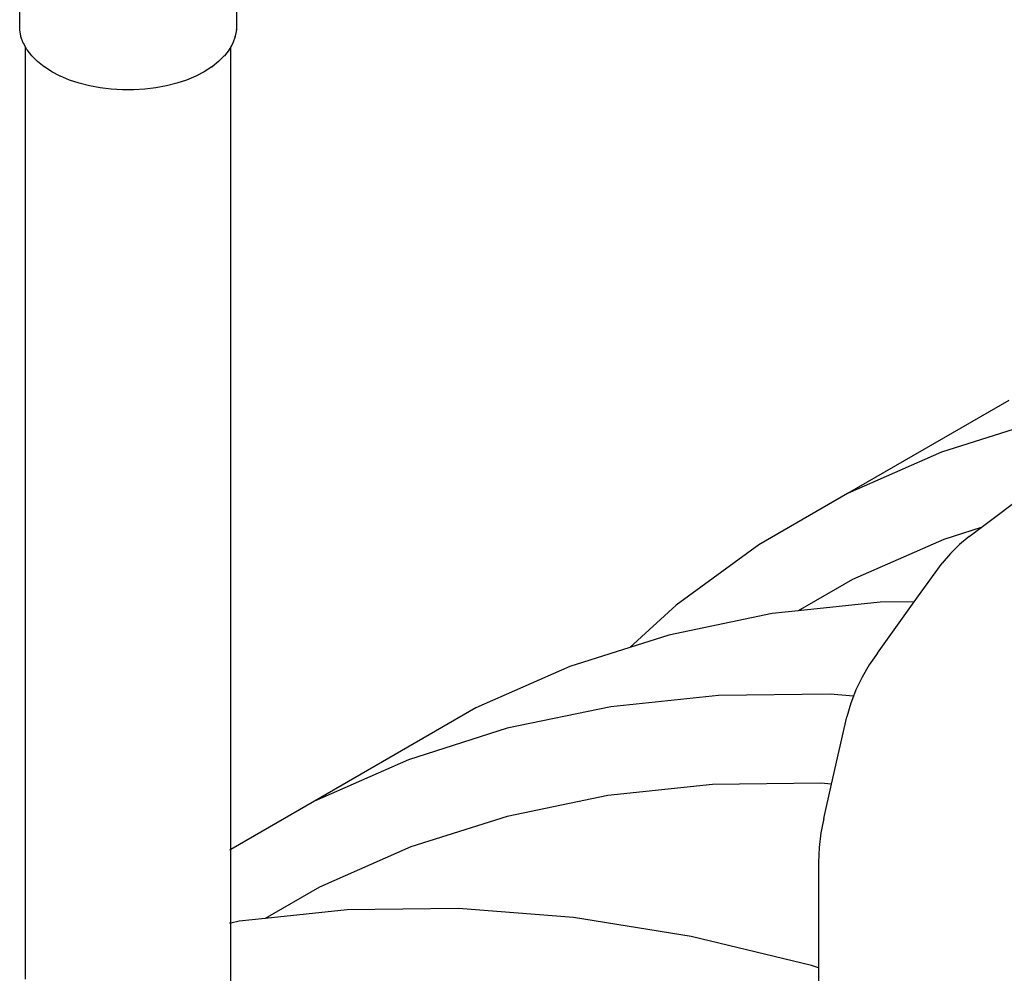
# Model space of a CAD drawing. Extents: x -17300 to -11339, y 1971 to 5059.
# Tile 27 of 81: x -13836 to -13792, y 3106 to 3147. Entities that reach past the tile are written whole.
import ezdxf

# ---------------------------------------------------------------- set-up
doc = ezdxf.new("R2010")
doc.units = 0
doc.header["$MEASUREMENT"] = 0
doc.layers.get('0').update_dxf_attribs({"linetype": 'CONTINUOUS'})
doc.layers.add('TANK-SLOPE', color=2, linetype='CONTINUOUS')

# ---------------------------------------------------------------- blocks, each defined once
blk = doc.blocks.new('5-6 TANKS')
for p, q in [((-84.244, 55.774), (-84.244, 56.553)), ((-79.498, 56.553), (-79.498, 55.774)), ((-84.244, 55.767), (-84.244, 55.774)), ((-84.218, 55.624), (-84.244, 55.767)), ((-84.216, 55.618), (-84.218, 55.624)), ((-84.165, 55.477), (-84.216, 55.618)), ((-79.526, 55.618), (-79.577, 55.477)), ((-79.526, 55.618), (-79.524, 55.624)), ((-79.498, 55.767), (-79.524, 55.624)), ((-79.498, 55.767), (-79.498, 55.774)), ((-84.162, 55.471), (-84.165, 55.477)), ((-84.118, 55.393), (-84.162, 55.471)), ((-84.118, 55.393), (-84.118, 55.404)), ((-79.58, 55.471), (-79.624, 55.393)), ((-79.624, 55.393), (-79.624, 55.404)), ((-79.58, 55.471), (-79.577, 55.477)), ((-84.085, 55.335), (-84.118, 55.393)), ((-84.118, 34.974), (-84.118, 55.393)), ((-84.082, 55.33), (-84.085, 55.335)), ((-83.981, 55.199), (-84.082, 55.33)), ((-83.977, 55.195), (-83.981, 55.199)), ((-83.853, 55.071), (-83.977, 55.195)), ((-79.765, 55.195), (-79.889, 55.071)), ((-79.765, 55.195), (-79.761, 55.199)), ((-79.66, 55.33), (-79.761, 55.199)), ((-79.66, 55.33), (-79.657, 55.335)), ((-79.624, 55.393), (-79.657, 55.335)), ((-79.624, 37.815), (-79.624, 55.393)), ((-83.708, 54.956), (-83.853, 55.071)), ((-79.889, 55.071), (-80.034, 54.956)), ((-83.704, 54.953), (-83.708, 54.956)), ((-83.539, 54.847), (-83.704, 54.953)), ((-83.355, 54.751), (-83.539, 54.847)), ((-83.351, 54.75), (-83.355, 54.751)), ((-83.152, 54.666), (-83.351, 54.75)), ((-80.391, 54.75), (-80.59, 54.666)), ((-80.391, 54.75), (-80.387, 54.751)), ((-80.203, 54.847), (-80.387, 54.751)), ((-80.038, 54.953), (-80.203, 54.847)), ((-80.038, 54.953), (-80.034, 54.956)), ((-82.939, 54.595), (-83.152, 54.666)), ((-82.714, 54.537), (-82.939, 54.595)), ((-82.48, 54.493), (-82.714, 54.537)), ((-81.028, 54.537), (-81.262, 54.493)), ((-80.803, 54.595), (-81.028, 54.537)), ((-80.59, 54.666), (-80.803, 54.595)), ((-82.239, 54.464), (-82.48, 54.493)), ((-81.994, 54.449), (-82.239, 54.464)), ((-81.748, 54.449), (-81.994, 54.449)), ((-81.503, 54.464), (-81.748, 54.449)), ((-81.262, 54.493), (-81.503, 54.464)), ((-62.588, 47.651), (-66.124, 45.61)), ((-61.903, 47.205), (-64.068, 46.516)), ((-64.068, 46.516), (-66.124, 45.61)), ((-63.197, 44.867), (-61.31, 46.286)), ((-66.124, 45.61), (-68.061, 44.491)), ((-63.197, 44.867), (-64.015, 44.607)), ((-63.457, 44.671), (-63.197, 44.867)), ((-63.457, 44.671), (-63.673, 44.495)), ((-68.061, 44.491), (-69.874, 43.164)), ((-64.015, 44.607), (-66.014, 43.726)), ((-63.673, 44.495), (-63.871, 44.301)), ((-63.871, 44.301), (-64.051, 44.088)), ((-64.661, 43.237), (-64.051, 44.088)), ((-66.014, 43.726), (-67.202, 43.04)), ((-69.874, 43.164), (-70.89, 42.238)), ((-65.41, 43.229), (-67.202, 43.04)), ((-65.469, 42.112), (-64.661, 43.237)), ((-64.661, 43.237), (-65.41, 43.229)), ((-67.768, 42.98), (-70.035, 42.51)), ((-67.202, 43.04), (-67.768, 42.98)), ((-70.035, 42.51), (-70.89, 42.238)), ((-70.89, 42.238), (-72.2, 41.821)), ((-65.469, 42.112), (-65.647, 41.856)), ((-72.2, 41.821), (-74.255, 40.915)), ((-65.647, 41.856), (-65.804, 41.589)), ((-65.804, 41.589), (-65.938, 41.309)), ((-68.945, 41.188), (-71.304, 40.939)), ((-66.504, 41.214), (-68.945, 41.188)), ((-65.989, 41.175), (-66.504, 41.214)), ((-65.989, 41.175), (-66.048, 41.02)), ((-65.938, 41.309), (-65.989, 41.175)), ((-66.048, 41.02), (-66.134, 40.721)), ((-74.255, 40.915), (-77.791, 38.874)), ((-71.304, 40.939), (-73.57, 40.469)), ((-66.47, 39.248), (-66.134, 40.721)), ((-73.57, 40.469), (-75.736, 39.779)), ((-75.736, 39.779), (-77.791, 38.874)), ((-69.078, 39.24), (-71.372, 38.998)), ((-66.703, 39.266), (-69.078, 39.24)), ((-66.47, 39.248), (-66.703, 39.266)), ((-66.641, 38.497), (-66.47, 39.248)), ((-77.791, 38.874), (-79.624, 37.815)), ((-71.372, 38.998), (-73.576, 38.541)), ((-73.576, 38.541), (-75.682, 37.87)), ((-66.641, 38.497), (-66.705, 38.18)), ((-66.705, 38.18), (-66.743, 37.861)), ((-79.624, 37.815), (-79.649, 37.801)), ((-79.624, 36.205), (-79.624, 37.815)), ((-75.682, 37.87), (-77.681, 36.989)), ((-66.743, 37.861), (-66.756, 37.541)), ((-66.756, 37.541), (-66.756, 35.222)), ((-77.681, 36.989), (-78.869, 36.304)), ((-77.077, 36.493), (-78.869, 36.304)), ((-74.635, 36.52), (-77.077, 36.493)), ((-72.121, 36.324), (-74.635, 36.52)), ((-79.436, 36.244), (-79.624, 36.205)), ((-78.869, 36.304), (-79.436, 36.244)), ((-69.542, 35.908), (-72.121, 36.324)), ((-79.624, 36.205), (-79.649, 36.2)), ((-79.624, 34.462), (-79.624, 36.205)), ((-66.911, 35.271), (-69.542, 35.908)), ((-66.756, 35.222), (-66.911, 35.271)), ((-66.756, 35.222), (-66.756, 32.308))]:
    blk.add_line(p, q)

msp = doc.modelspace()

# ---------------------------------------------------------------- block references
at = {"layer": 'TANK-SLOPE', "xscale": 2, "yscale": 2, "zscale": 2}
msp.add_blockref('5-6 TANKS', (-13667.091, 3035.433, 0), dxfattribs=at)

doc.saveas('drawing.dxf')
